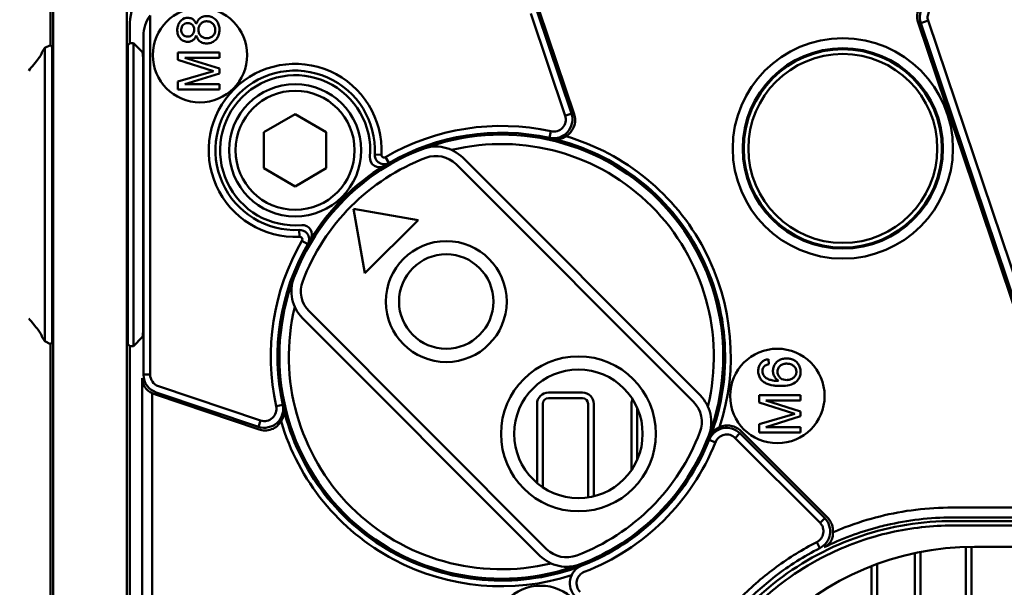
# Model space of a CAD drawing. Header units: millimetres. Extents: x 0 to 5104, y -184 to 1188.
# Tile 35 of 221: x 188 to 241, y 1068 to 1098. Entities that reach past the tile are written whole.
import ezdxf

# ---------------------------------------------------------------- set-up
doc = ezdxf.new("R2010")
doc.units = ezdxf.units.MM
doc.header["$LTSCALE"] = 2
doc.layers.add('Detailumgrenzung (ISO)', color=7, linetype='Continuous', lineweight=25)
doc.layers.add('Sichtbar (ISO)', color=7, linetype='Continuous', lineweight=50)

# ---------------------------------------------------------------- blocks, each defined once
blk = doc.blocks.new('2DDetail1')
at = {"layer": 'Detailumgrenzung (ISO)'}
blk.add_circle((108.906, 538.143), 28.1, dxfattribs=at)

msp = doc.modelspace()

# ---------------------------------------------------------------- linework, layer by layer
at = {"layer": 'Sichtbar (ISO)'}
for p, q in [((190.019, 1097.095), (190.019, 1099.579)), ((190.169, 1099.385), (190.169, 1097.885)), ((194.069, 1097.885), (194.069, 1099.385)), ((195.304, 1098.662), (195.304, 1079.669)), ((217.277, 1093.36), (215.454, 1098.771)), ((215.787, 1098.883), (217.611, 1093.473)), ((217.753, 1093.441), (215.906, 1098.92)), ((194.231, 1098.282), (194.231, 1097.207)), ((235.97, 1098.291), (244.56, 1072.808)), ((236.102, 1098.257), (236.499, 1098.391)), ((244.669, 1072.842), (236.102, 1098.257)), ((236.499, 1098.391), (245.066, 1072.976)), ((190.169, 1033.881), (190.169, 1097.885)), ((194.069, 1097.885), (194.069, 1033.881)), ((194.946, 1079.669), (194.946, 1097.578)), ((189.58, 1096.738), (189.719, 1096.945)), ((189.719, 1096.945), (190.019, 1097.095)), ((189.719, 1096.738), (189.719, 1096.945)), ((190.019, 1097.095), (190.119, 1096.995)), ((190.119, 1096.995), (190.119, 1096.338)), ((194.119, 1097.095), (194.231, 1097.207)), ((194.119, 1096.438), (194.119, 1097.095)), ((194.231, 1097.207), (194.419, 1097.207)), ((194.888, 1096.738), (194.419, 1097.207)), ((194.419, 1097.207), (194.419, 1096.738)), ((189.719, 1096.738), (189.719, 1095.739)), ((194.119, 1096.438), (194.119, 1095.739)), ((194.419, 1095.739), (194.419, 1096.738)), ((196.774, 1096.708), (196.774, 1096.317)), ((198.974, 1096.708), (196.774, 1096.708)), ((197.133, 1096.429), (198.974, 1096.429)), ((198.974, 1095.855), (197.133, 1096.429)), ((198.974, 1096.429), (198.974, 1096.708)), ((190.119, 1095.739), (190.119, 1096.338)), ((196.774, 1096.317), (198.657, 1095.718)), ((189.719, 1082.637), (189.719, 1095.739)), ((190.119, 1095.739), (190.119, 1082.637)), ((194.119, 1082.637), (194.119, 1095.739)), ((194.419, 1095.739), (194.419, 1082.637)), ((194.938, 1095.739), (194.938, 1082.637)), ((198.657, 1095.718), (196.774, 1095.179)), ((197.133, 1095.021), (198.974, 1095.593)), ((198.974, 1095.593), (198.974, 1095.855)), ((196.774, 1095.179), (196.774, 1094.742)), ((198.974, 1095.021), (197.133, 1095.021)), ((198.974, 1094.742), (198.974, 1095.021)), ((196.774, 1094.742), (198.974, 1094.742)), ((202.98, 1093.435), (201.33, 1092.482)), ((204.63, 1092.482), (202.98, 1093.435)), ((217.277, 1093.36), (217.611, 1093.473)), ((217.634, 1093.393), (217.634, 1093.393)), ((217.656, 1093.058), (217.656, 1093.058)), ((217.658, 1093.082), (217.658, 1093.082)), ((201.33, 1092.482), (201.33, 1090.577)), ((204.63, 1090.577), (204.63, 1092.482)), ((216.517, 1092.536), (216.441, 1092.187)), ((207.549, 1091.298), (207.193, 1091.316)), ((207.763, 1091.168), (207.943, 1090.859)), ((224.073, 1078.215), (211.498, 1090.789)), ((211.852, 1091.143), (224.427, 1078.568)), ((201.33, 1090.577), (202.98, 1089.624)), ((202.98, 1089.624), (204.63, 1090.577)), ((209.487, 1087.835), (206.073, 1088.437)), ((206.073, 1088.437), (206.675, 1085.023)), ((206.675, 1085.023), (209.487, 1087.835)), ((203.211, 1086.96), (203.193, 1087.317)), ((203.342, 1086.746), (203.651, 1086.567)), ((203.72, 1083.011), (216.295, 1070.436)), ((189.719, 1082.637), (189.719, 1081.638)), ((190.119, 1082.038), (190.119, 1082.637)), ((194.119, 1082.637), (194.119, 1081.938)), ((194.419, 1081.638), (194.419, 1082.637)), ((215.941, 1070.083), (203.366, 1082.658)), ((190.119, 1082.038), (190.119, 1081.381)), ((194.119, 1081.281), (194.119, 1081.938)), ((189.719, 1081.431), (189.58, 1081.638)), ((189.719, 1081.431), (189.719, 1081.638)), ((190.019, 1081.281), (189.719, 1081.431)), ((190.119, 1081.381), (190.019, 1081.281)), ((194.888, 1081.638), (194.419, 1081.169)), ((194.419, 1081.638), (194.419, 1081.169)), ((190.019, 1049.095), (190.019, 1081.281)), ((194.231, 1081.169), (194.119, 1081.281)), ((194.419, 1081.169), (194.231, 1081.169)), ((194.231, 1081.169), (194.231, 1049.107)), ((228.046, 1080.478), (228.068, 1080.209)), ((194.886, 1057.683), (194.886, 1079.473)), ((195.304, 1079.669), (194.946, 1079.669)), ((195.412, 1078.684), (195.412, 1058.46)), ((201.037, 1076.898), (195.626, 1078.722)), ((195.739, 1079.056), (201.149, 1077.232)), ((216.39, 1078.719), (218.19, 1078.719)), ((195.59, 1078.604), (201.069, 1076.756)), ((216.39, 1078.419), (218.19, 1078.419)), ((227.547, 1078.181), (227.547, 1078.573)), ((227.547, 1078.573), (229.747, 1078.573)), ((229.43, 1077.583), (227.547, 1078.181)), ((229.747, 1078.293), (227.905, 1078.293)), ((227.905, 1078.293), (229.747, 1077.719)), ((229.747, 1078.573), (229.747, 1078.293)), ((201.974, 1077.992), (202.323, 1078.069)), ((215.79, 1073.928), (215.79, 1078.119)), ((216.09, 1073.703), (216.09, 1078.119)), ((218.49, 1078.119), (218.49, 1073.168)), ((218.79, 1078.119), (218.79, 1073.228)), ((220.79, 1078.119), (220.79, 1074.616)), ((221.09, 1077.902), (221.09, 1075.157)), ((229.747, 1077.719), (229.747, 1077.457)), ((201.149, 1077.232), (201.037, 1076.898)), ((227.547, 1077.044), (229.43, 1077.583)), ((229.747, 1077.457), (227.905, 1076.885)), ((201.432, 1076.852), (201.432, 1076.852)), ((201.469, 1076.856), (201.469, 1076.856)), ((231.164, 1072.102), (226.582, 1076.684)), ((227.547, 1076.606), (227.547, 1077.044)), ((229.747, 1076.606), (227.547, 1076.606)), ((227.905, 1076.885), (229.747, 1076.885)), ((229.747, 1076.885), (229.747, 1076.606)), ((224.899, 1076.213), (225.231, 1076.08)), ((226.283, 1076.309), (226.532, 1076.558)), ((230.771, 1071.821), (226.283, 1076.309)), ((226.532, 1076.558), (231.02, 1072.07)), ((237.774, 1072.63), (244.64, 1072.63)), ((230.771, 1071.821), (231.02, 1072.07)), ((245.43, 1072.104), (237.774, 1072.104)), ((258.594, 1071.916), (237.844, 1071.916)), ((257.997, 1071.682), (237.818, 1071.682)), ((230.599, 1070.799), (230.761, 1070.481)), ((238.49, 1027.283), (238.49, 1070.545)), ((238.79, 1027.283), (238.79, 1070.551)), ((275.069, 1070.552), (238.948, 1070.552)), ((235.79, 1070.216), (235.79, 1027.232)), ((236.09, 1070.278), (236.09, 1027.28)), ((233.49, 1025.316), (233.49, 1069.524)), ((233.79, 1025.598), (233.79, 1069.638))]:
    msp.add_line(p, q, dxfattribs=at)
for centre, radius in [((197.941, 1096.568), 2.5), ((231.98, 1091.63), 5.829), ((231.98, 1091.63), 5.302), ((231.98, 1091.63), 5.245), ((231.98, 1091.63), 5), ((202.98, 1091.53), 3.5), ((202.98, 1091.53), 3.15), ((210.98, 1083.53), 3.2), ((210.98, 1083.53), 2.5), ((228.514, 1078.533), 2.5), ((217.98, 1076.53), 4.1), ((217.98, 1076.53), 3.4), ((215.977, 1065.996), 2.5)]:
    msp.add_circle(centre, radius, dxfattribs=at)
for centre, radius, start, end in [((202.98, 1091.53), 4.575, 357.0982, 272.9018), ((202.98, 1091.53), 4.218, 357.0982, 272.9018), ((202.98, 1091.53), 3.974, 354.9805, 275.0195), ((213.897, 1080.613), 12.208, 77.6026, 120.1604), ((213.897, 1080.613), 11.85, 77.6026, 120.1604), ((213.897, 1080.613), 11.75, 339.2209, 110.7791), ((213.897, 1080.613), 12.15, 342.0871, 73.6704), ((218.703, 1097.44), 5, 255.8664, 255.8674), ((210.438, 1089.729), 2, 45, 110.7791), ((213.897, 1080.613), 11.25, 346.4628, 103.5372), ((213.897, 1080.613), 11.85, 76.7339, 77.6026), ((213.897, 1080.613), 11.85, 339.013, 76.7339), ((213.897, 1080.613), 11.75, 110.7791, 159.2209), ((210.438, 1089.729), 1.5, 45, 110.7791), ((213.897, 1080.613), 11.25, 110.7791, 159.2209), ((213.897, 1080.613), 11.85, 121.5348, 148.4652), ((213.897, 1080.613), 12.5, 122.356, 122.3581), ((213.897, 1080.613), 12.5, 147.6419, 147.6434), ((213.897, 1080.613), 12.208, 149.8396, 192.3974), ((213.897, 1080.613), 11.85, 149.8396, 192.3974), ((213.897, 1080.613), 11.75, 159.2209, 290.7791), ((204.781, 1084.072), 2, 159.2209, 225), ((204.781, 1084.072), 1.5, 159.2209, 225), ((213.897, 1080.613), 11.25, 166.4628, 283.5372), ((216.39, 1078.119), 0.6, 90, 180), ((218.19, 1078.119), 0.6, 0, 90), ((216.39, 1078.119), 0.3, 90, 180), ((218.19, 1078.119), 0.3, 0, 90), ((221.39, 1078.119), 0.6, 155.9171, 180), ((223.012, 1077.154), 1.5, 339.2209, 45), ((223.012, 1077.154), 2, 339.2209, 45), ((213.897, 1080.613), 11.85, 192.3974, 193.2661), ((213.897, 1080.613), 11.85, 193.2661, 291.0946), ((213.897, 1080.613), 12.15, 196.3296, 287.8195), ((197.069, 1075.807), 5, 14.1327, 14.1356), ((213.897, 1080.613), 11.25, 290.7791, 339.2209), ((213.897, 1080.613), 12.5, 342.4611, 342.4619), ((213.897, 1080.613), 11.75, 290.7791, 339.2209), ((213.897, 1080.613), 11.85, 291.0946, 338.2043), ((213.897, 1080.613), 12.208, 291.0946, 338.2043), ((213.897, 1080.613), 11.85, 338.2043, 339.013), ((217.355, 1071.497), 1.5, 225, 290.7791), ((217.355, 1071.497), 2, 225, 290.7791), ((218.521, 1068.624), 1, 111.0946, 225), ((218.521, 1068.624), 0.642, 111.0946, 225)]:
    msp.add_arc(centre, radius, start, end, dxfattribs=at)
for centre, major_axis, ratio, start_param, end_param in [((196.233, 1098.276), (-1.418, 1.418), 0.997265, 5.499157, 7.067214), ((236.938, 1098.596), (-0.99, 0.255), 0.97858, 6.015837, 6.850232), ((197.054, 1097.455), (-1.948, 0.867), 0.928627, 6.084574, 6.669288), ((189.582, 1095.739), (0, -1), 0.034921, 3.193953, 3.472001), ((194.886, 1095.739), (0, -1), 0.052408, 1.570796, 3.089233), ((207.437, 1091.139), (0.427, 0.262), 0.997879, 2.504779, 4.712555), ((209.923, 1090.783), (3.704, 1.611), 0.237138, 2.028537, 2.107971), ((203.37, 1087.072), (0.262, 0.427), 0.997878, 4.712692, 6.920464), ((203.727, 1084.587), (-1.612, -3.704), 0.237138, 4.175213, 4.254646), ((194.886, 1082.637), (0, 1), 0.052408, 3.193953, 4.712389), ((189.582, 1082.637), (0, 1), 0.034921, 2.811184, 3.089233), ((195.939, 1079.65), (-0.85, -0.742), 0.83906, 5.65082, 6.697227), ((195.913, 1079.566), (-0.302, -0.97), 0.9848, 6.064862, 6.260101), ((238.966, 1055.543), (10.62, -10.62), 0.998783, 2.356803, 3.926382)]:
    msp.add_ellipse(centre, major_axis=major_axis, ratio=ratio, start_param=start_param, end_param=end_param, dxfattribs=at)
for points, knots in [([(236.102, 1098.257), (235.932, 1098.776), (236.196, 1099.343), (236.749, 1099.519), (236.842, 1099.549), (236.943, 1099.566), (237.049, 1099.566)], [0, 0, 0, 0, 0.856127, 0.856127, 0.856127, 1, 1, 1, 1]), ([(237.049, 1099.141), (236.957, 1099.142), (236.866, 1099.12), (236.784, 1099.079), (236.703, 1099.038), (236.632, 1098.978), (236.578, 1098.905), (236.525, 1098.832), (236.489, 1098.747), (236.476, 1098.658), (236.462, 1098.569), (236.469, 1098.478), (236.499, 1098.391)], [0, 0, 0, 0, 0.247903, 0.247903, 0.247903, 0.498135, 0.498135, 0.498135, 0.749508, 0.749508, 0.749508, 1, 1, 1, 1]), ([(197.742, 1098.218), (197.718, 1098.284), (197.688, 1098.339), (197.649, 1098.386), (197.605, 1098.44), (197.557, 1098.474), (197.496, 1098.501), (197.439, 1098.526), (197.374, 1098.54), (197.308, 1098.543), (197.243, 1098.545), (197.179, 1098.536), (197.118, 1098.515), (196.997, 1098.474), (196.901, 1098.389), (196.834, 1098.267), (196.805, 1098.215), (196.779, 1098.151), (196.764, 1098.089), (196.748, 1098.028), (196.739, 1097.963), (196.739, 1097.898), (196.738, 1097.832), (196.744, 1097.77), (196.759, 1097.707), (196.775, 1097.64), (196.797, 1097.584), (196.83, 1097.529), (196.878, 1097.448), (196.934, 1097.392), (197.009, 1097.348), (197.046, 1097.326), (197.085, 1097.308), (197.127, 1097.296), (197.189, 1097.277), (197.252, 1097.269), (197.318, 1097.272), (197.386, 1097.276), (197.446, 1097.291), (197.505, 1097.318), (197.567, 1097.347), (197.615, 1097.386), (197.654, 1097.437), (197.687, 1097.48), (197.72, 1097.541), (197.742, 1097.608)], [0, 0, 0, 0, 0.061363, 0.061363, 0.061363, 0.125428, 0.125428, 0.125428, 0.187688, 0.187688, 0.187688, 0.250166, 0.250166, 0.250166, 0.376725, 0.376725, 0.376725, 0.43783, 0.43783, 0.43783, 0.499825, 0.499825, 0.499825, 0.561883, 0.561883, 0.561883, 0.624081, 0.624081, 0.624081, 0.708383, 0.708383, 0.708383, 0.750004, 0.750004, 0.750004, 0.812081, 0.812081, 0.812081, 0.874551, 0.874551, 0.874551, 0.938732, 0.938732, 0.938732, 1, 1, 1, 1]), ([(197.742, 1097.608), (197.768, 1097.527), (197.799, 1097.458), (197.841, 1097.398), (197.893, 1097.323), (197.945, 1097.281), (198.014, 1097.245), (198.079, 1097.212), (198.157, 1097.192), (198.238, 1097.186), (198.312, 1097.18), (198.393, 1097.187), (198.469, 1097.206), (198.546, 1097.226), (198.616, 1097.256), (198.681, 1097.299), (198.748, 1097.344), (198.802, 1097.397), (198.845, 1097.461), (198.887, 1097.522), (198.921, 1097.595), (198.942, 1097.671), (198.962, 1097.742), (198.974, 1097.823), (198.974, 1097.901), (198.975, 1097.98), (198.966, 1098.056), (198.946, 1098.131), (198.924, 1098.213), (198.894, 1098.279), (198.852, 1098.344), (198.808, 1098.411), (198.756, 1098.464), (198.691, 1098.51), (198.628, 1098.554), (198.558, 1098.587), (198.481, 1098.609), (198.405, 1098.63), (198.329, 1098.638), (198.251, 1098.631), (198.168, 1098.625), (198.097, 1098.605), (198.028, 1098.57), (197.956, 1098.534), (197.898, 1098.484), (197.85, 1098.423), (197.811, 1098.371), (197.771, 1098.297), (197.742, 1098.218)], [0, 0, 0, 0, 0.060878, 0.060878, 0.060878, 0.125424, 0.125424, 0.125424, 0.188278, 0.188278, 0.188278, 0.249884, 0.249884, 0.249884, 0.312199, 0.312199, 0.312199, 0.375394, 0.375394, 0.375394, 0.438151, 0.438151, 0.438151, 0.500032, 0.500032, 0.500032, 0.56186, 0.56186, 0.56186, 0.624602, 0.624602, 0.624602, 0.68762, 0.68762, 0.68762, 0.749962, 0.749962, 0.749962, 0.812004, 0.812004, 0.812004, 0.874761, 0.874761, 0.874761, 0.938816, 0.938816, 0.938816, 1, 1, 1, 1]), ([(197.639, 1097.918), (197.638, 1097.964), (197.629, 1098.008), (197.612, 1098.051), (197.594, 1098.097), (197.571, 1098.133), (197.54, 1098.165), (197.508, 1098.198), (197.47, 1098.222), (197.427, 1098.239), (197.386, 1098.255), (197.339, 1098.264), (197.293, 1098.264), (197.246, 1098.264), (197.202, 1098.256), (197.159, 1098.24), (197.113, 1098.223), (197.077, 1098.199), (197.046, 1098.166), (197.016, 1098.135), (196.992, 1098.096), (196.975, 1098.051), (196.959, 1098.01), (196.949, 1097.964), (196.948, 1097.918)], [0, 0, 0, 0, 0.12393, 0.12393, 0.12393, 0.249908, 0.249908, 0.249908, 0.375991, 0.375991, 0.375991, 0.499942, 0.499942, 0.499942, 0.623836, 0.623836, 0.623836, 0.750362, 0.750362, 0.750362, 0.876105, 0.876105, 0.876105, 1, 1, 1, 1]), ([(198.752, 1097.918), (198.751, 1097.976), (198.739, 1098.031), (198.717, 1098.084), (198.694, 1098.142), (198.663, 1098.188), (198.621, 1098.228), (198.58, 1098.268), (198.532, 1098.3), (198.476, 1098.322), (198.421, 1098.344), (198.364, 1098.356), (198.306, 1098.356), (198.248, 1098.357), (198.192, 1098.346), (198.136, 1098.324), (198.08, 1098.302), (198.032, 1098.271), (197.991, 1098.231), (197.95, 1098.192), (197.918, 1098.143), (197.895, 1098.088), (197.874, 1098.035), (197.862, 1097.977), (197.861, 1097.918)], [0, 0, 0, 0, 0.123976, 0.123976, 0.123976, 0.250043, 0.250043, 0.250043, 0.375158, 0.375158, 0.375158, 0.500017, 0.500017, 0.500017, 0.624679, 0.624679, 0.624679, 0.750168, 0.750168, 0.750168, 0.875766, 0.875766, 0.875766, 1, 1, 1, 1]), ([(196.948, 1097.918), (196.946, 1097.869), (196.952, 1097.823), (196.968, 1097.779), (196.985, 1097.732), (197.008, 1097.694), (197.04, 1097.658), (197.072, 1097.624), (197.111, 1097.596), (197.155, 1097.577), (197.199, 1097.558), (197.245, 1097.549), (197.293, 1097.549), (197.341, 1097.549), (197.387, 1097.557), (197.431, 1097.576), (197.477, 1097.595), (197.515, 1097.622), (197.546, 1097.657), (197.578, 1097.691), (197.601, 1097.732), (197.617, 1097.778), (197.633, 1097.822), (197.64, 1097.871), (197.639, 1097.918)], [0, 0, 0, 0, 0.124111, 0.124111, 0.124111, 0.25005, 0.25005, 0.25005, 0.375179, 0.375179, 0.375179, 0.499956, 0.499956, 0.499956, 0.624459, 0.624459, 0.624459, 0.750224, 0.750224, 0.750224, 0.875792, 0.875792, 0.875792, 1, 1, 1, 1]), ([(197.861, 1097.918), (197.858, 1097.858), (197.867, 1097.8), (197.887, 1097.742), (197.909, 1097.68), (197.939, 1097.632), (197.98, 1097.59), (198.021, 1097.548), (198.071, 1097.516), (198.129, 1097.493), (198.184, 1097.472), (198.244, 1097.461), (198.304, 1097.461), (198.365, 1097.461), (198.423, 1097.472), (198.48, 1097.494), (198.54, 1097.517), (198.588, 1097.548), (198.629, 1097.59), (198.671, 1097.632), (198.702, 1097.683), (198.723, 1097.742), (198.744, 1097.797), (198.754, 1097.858), (198.752, 1097.918)], [0, 0, 0, 0, 0.123948, 0.123948, 0.123948, 0.249902, 0.249902, 0.249902, 0.375921, 0.375921, 0.375921, 0.500061, 0.500061, 0.500061, 0.624167, 0.624167, 0.624167, 0.749957, 0.749957, 0.749957, 0.87581, 0.87581, 0.87581, 1, 1, 1, 1]), ([(189.571, 1096.685), (189.568, 1096.657), (189.55, 1096.617), (189.49, 1096.514), (189.445, 1096.451), (189.329, 1096.295), (189.243, 1096.187), (189.059, 1095.963), (188.961, 1095.846), (188.871, 1095.739)], [0.3570414, 0.3570414, 0.3570414, 0.3570414, 0.3828774, 0.3828774, 0.4112746, 0.4112746, 0.4532177, 0.4532177, 0.4951608, 0.4951608, 0.4951608, 0.4951608]), ([(217.611, 1093.473), (217.665, 1093.308), (217.676, 1093.123), (217.638, 1092.95), (217.599, 1092.768), (217.508, 1092.606), (217.397, 1092.486), (217.343, 1092.427), (217.279, 1092.372), (217.205, 1092.325), (217.132, 1092.277), (217.012, 1092.225), (216.957, 1092.208), (216.847, 1092.174), (216.668, 1092.136), (216.441, 1092.187)], [0, 0, 0, 0, 0.2446059, 0.2446059, 0.2446059, 0.5, 0.5, 0.5, 0.625, 0.625, 0.625, 0.75, 0.75, 0.75, 1, 1, 1, 1]), ([(216.517, 1092.536), (216.629, 1092.511), (216.746, 1092.516), (216.854, 1092.549), (216.963, 1092.582), (217.063, 1092.644), (217.14, 1092.726), (217.218, 1092.809), (217.273, 1092.914), (217.296, 1093.024), (217.32, 1093.135), (217.315, 1093.248), (217.277, 1093.36)], [0, 0, 0, 0, 0.246605, 0.246605, 0.246605, 0.49566, 0.49566, 0.49566, 0.746713, 0.746713, 0.746713, 1, 1, 1, 1]), ([(217.753, 1093.441), (217.786, 1093.342), (217.804, 1093.239), (217.806, 1093.013), (217.785, 1092.892), (217.701, 1092.672), (217.643, 1092.573), (217.496, 1092.402), (217.41, 1092.329), (217.313, 1092.273)], [0, 0, 0, 0, 0.0311738, 0.0311738, 0.0677687, 0.0677687, 0.1018662, 0.1018662, 0.1355231, 0.1355231, 0.1355231, 0.1355231]), ([(216.616, 1092.147), (216.652, 1092.138), (216.689, 1092.132), (216.76, 1092.123), (216.794, 1092.121), (216.889, 1092.12), (216.948, 1092.125), (217.093, 1092.154), (217.172, 1092.185), (217.267, 1092.24), (217.29, 1092.256), (217.313, 1092.273)], [0, 0, 0, 0, 0.01119271, 0.01119271, 0.02161173, 0.02161173, 0.04046948, 0.04046948, 0.07012377, 0.07012377, 0.0808467, 0.0808467, 0.0808467, 0.0808467]), ([(207.943, 1090.859), (207.755, 1090.75), (207.525, 1090.787), (207.384, 1090.897), (207.243, 1091.007), (207.186, 1091.176), (207.193, 1091.316)], [0, 0, 0, 0, 0.5, 0.5, 0.5, 1, 1, 1, 1]), ([(207.549, 1091.298), (207.546, 1091.247), (207.573, 1091.196), (207.617, 1091.169), (207.661, 1091.143), (207.719, 1091.141), (207.763, 1091.168)], [0, 0, 0, 0, 0.502763, 0.502763, 0.502763, 1, 1, 1, 1]), ([(203.193, 1087.317), (203.334, 1087.324), (203.502, 1087.266), (203.612, 1087.125), (203.723, 1086.984), (203.76, 1086.754), (203.651, 1086.567)], [0, 0, 0, 0, 0.5, 0.5, 0.5, 1, 1, 1, 1]), ([(203.342, 1086.746), (203.368, 1086.79), (203.367, 1086.848), (203.34, 1086.892), (203.314, 1086.936), (203.263, 1086.963), (203.211, 1086.96)], [0, 0, 0, 0, 0.502684, 0.502684, 0.502684, 1, 1, 1, 1]), ([(188.871, 1082.637), (188.954, 1082.538), (189.045, 1082.43), (189.217, 1082.22), (189.299, 1082.118), (189.421, 1081.959), (189.474, 1081.886), (189.546, 1081.769), (189.568, 1081.723), (189.571, 1081.691)], [0, 0, 0, 0, 0.0388511, 0.0388511, 0.0777022, 0.0777022, 0.1092284, 0.1092284, 0.1381899, 0.1381899, 0.1381899, 0.1381899]), ([(228.046, 1080.478), (227.969, 1080.465), (227.902, 1080.447), (227.84, 1080.42), (227.761, 1080.386), (227.713, 1080.351), (227.665, 1080.3), (227.619, 1080.25), (227.581, 1080.188), (227.553, 1080.118), (227.529, 1080.056), (227.511, 1079.982), (227.504, 1079.911), (227.497, 1079.839), (227.5, 1079.768), (227.514, 1079.698), (227.528, 1079.625), (227.551, 1079.561), (227.585, 1079.498), (227.621, 1079.434), (227.665, 1079.379), (227.717, 1079.331), (227.767, 1079.286), (227.83, 1079.243), (227.893, 1079.211), (228, 1079.156), (228.15, 1079.109), (228.299, 1079.088), (228.359, 1079.079), (228.438, 1079.072), (228.51, 1079.069), (228.576, 1079.065), (228.649, 1079.064), (228.723, 1079.065), (228.887, 1079.068), (229.009, 1079.081), (229.141, 1079.112), (229.33, 1079.157), (229.423, 1079.207), (229.522, 1079.3), (229.577, 1079.351), (229.617, 1079.403), (229.654, 1079.469), (229.689, 1079.531), (229.715, 1079.599), (229.73, 1079.669), (229.745, 1079.74), (229.749, 1079.811), (229.742, 1079.883), (229.735, 1079.954), (229.717, 1080.023), (229.689, 1080.091), (229.661, 1080.159), (229.625, 1080.219), (229.579, 1080.274), (229.531, 1080.331), (229.477, 1080.376), (229.416, 1080.412), (229.357, 1080.446), (229.288, 1080.474), (229.217, 1080.491), (229.152, 1080.507), (229.077, 1080.517), (229.004, 1080.517), (228.929, 1080.518), (228.86, 1080.511), (228.791, 1080.495), (228.715, 1080.477), (228.654, 1080.452), (228.593, 1080.415), (228.53, 1080.377), (228.477, 1080.332), (228.43, 1080.276), (228.382, 1080.219), (228.346, 1080.159), (228.321, 1080.091), (228.296, 1080.024), (228.283, 1079.955), (228.281, 1079.881), (228.279, 1079.805), (228.29, 1079.736), (228.313, 1079.669), (228.336, 1079.604), (228.373, 1079.54), (228.42, 1079.483), (228.457, 1079.436), (228.514, 1079.381), (228.574, 1079.334)], [0, 0, 0, 0, 0.030299, 0.030299, 0.030299, 0.062581, 0.062581, 0.062581, 0.094247, 0.094247, 0.094247, 0.125021, 0.125021, 0.125021, 0.156076, 0.156076, 0.156076, 0.187427, 0.187427, 0.187427, 0.219105, 0.219105, 0.219105, 0.251071, 0.251071, 0.251071, 0.313707, 0.313707, 0.313707, 0.344152, 0.344152, 0.344152, 0.374271, 0.374271, 0.374271, 0.434536, 0.434536, 0.434536, 0.499274, 0.499274, 0.499274, 0.531334, 0.531334, 0.531334, 0.562489, 0.562489, 0.562489, 0.593779, 0.593779, 0.593779, 0.624941, 0.624941, 0.624941, 0.656116, 0.656116, 0.656116, 0.687729, 0.687729, 0.687729, 0.719135, 0.719135, 0.719135, 0.749926, 0.749926, 0.749926, 0.780807, 0.780807, 0.780807, 0.812325, 0.812325, 0.812325, 0.843672, 0.843672, 0.843672, 0.874962, 0.874962, 0.874962, 0.906159, 0.906159, 0.906159, 0.937596, 0.937596, 0.937596, 0.969529, 0.969529, 0.969529, 1, 1, 1, 1]), ([(228.068, 1080.209), (227.991, 1080.195), (227.927, 1080.173), (227.875, 1080.139), (227.81, 1080.097), (227.775, 1080.049), (227.748, 1079.978), (227.736, 1079.947), (227.727, 1079.912), (227.724, 1079.877), (227.72, 1079.841), (227.721, 1079.807), (227.726, 1079.774), (227.738, 1079.708), (227.768, 1079.644), (227.815, 1079.587), (227.856, 1079.536), (227.913, 1079.488), (227.973, 1079.454), (228.023, 1079.426), (228.094, 1079.397), (228.165, 1079.378), (228.299, 1079.341), (228.442, 1079.324), (228.574, 1079.334)], [0, 0, 0, 0, 0.121553, 0.121553, 0.121553, 0.250879, 0.250879, 0.250879, 0.312246, 0.312246, 0.312246, 0.37518, 0.37518, 0.37518, 0.502238, 0.502238, 0.502238, 0.628235, 0.628235, 0.628235, 0.751635, 0.751635, 0.751635, 1, 1, 1, 1]), ([(229.522, 1079.783), (229.527, 1079.846), (229.516, 1079.909), (229.49, 1079.971), (229.463, 1080.033), (229.425, 1080.086), (229.377, 1080.126), (229.333, 1080.164), (229.273, 1080.195), (229.208, 1080.214), (229.151, 1080.231), (229.083, 1080.242), (229.018, 1080.243), (228.95, 1080.244), (228.889, 1080.237), (228.828, 1080.218), (228.759, 1080.196), (228.708, 1080.168), (228.659, 1080.127), (228.608, 1080.084), (228.573, 1080.033), (228.548, 1079.972), (228.524, 1079.913), (228.514, 1079.849), (228.519, 1079.783)], [0, 0, 0, 0, 0.125374, 0.125374, 0.125374, 0.251378, 0.251378, 0.251378, 0.377175, 0.377175, 0.377175, 0.499324, 0.499324, 0.499324, 0.623071, 0.623071, 0.623071, 0.749231, 0.749231, 0.749231, 0.875664, 0.875664, 0.875664, 1, 1, 1, 1]), ([(228.519, 1079.783), (228.523, 1079.723), (228.539, 1079.666), (228.568, 1079.613), (228.597, 1079.561), (228.636, 1079.515), (228.682, 1079.477), (228.773, 1079.404), (228.887, 1079.369), (229.014, 1079.375), (229.07, 1079.378), (229.132, 1079.388), (229.189, 1079.406), (229.251, 1079.425), (229.302, 1079.45), (229.348, 1079.484), (229.398, 1079.521), (229.435, 1079.562), (229.467, 1079.615), (229.5, 1079.67), (229.518, 1079.724), (229.522, 1079.783)], [0, 0, 0, 0, 0.125472, 0.125472, 0.125472, 0.250875, 0.250875, 0.250875, 0.50272, 0.50272, 0.50272, 0.623925, 0.623925, 0.623925, 0.748581, 0.748581, 0.748581, 0.874083, 0.874083, 0.874083, 1, 1, 1, 1]), ([(195.304, 1079.669), (195.303, 1079.535), (195.346, 1079.4), (195.424, 1079.291), (195.501, 1079.182), (195.612, 1079.098), (195.739, 1079.056)], [0, 0, 0, 0, 0.502884, 0.502884, 0.502884, 1, 1, 1, 1]), ([(202.323, 1078.069), (202.348, 1077.955), (202.35, 1077.852), (202.343, 1077.765), (202.335, 1077.678), (202.329, 1077.642), (202.301, 1077.551), (202.244, 1077.369), (202.153, 1077.232), (202.023, 1077.112), (201.763, 1076.872), (201.372, 1076.788), (201.037, 1076.898)], [0, 0, 0, 0, 0.125, 0.125, 0.125, 0.25, 0.25, 0.25, 0.5, 0.5, 0.5, 1, 1, 1, 1]), ([(201.149, 1077.232), (201.258, 1077.195), (201.375, 1077.189), (201.485, 1077.213), (201.596, 1077.237), (201.7, 1077.292), (201.783, 1077.369), (201.865, 1077.446), (201.928, 1077.547), (201.96, 1077.655), (201.993, 1077.764), (201.999, 1077.878), (201.974, 1077.992)], [0, 0, 0, 0, 0.248138, 0.248138, 0.248138, 0.499581, 0.499581, 0.499581, 0.748897, 0.748897, 0.748897, 1, 1, 1, 1]), ([(202.237, 1077.197), (202.253, 1077.219), (202.269, 1077.243), (202.324, 1077.337), (202.355, 1077.417), (202.384, 1077.562), (202.39, 1077.621), (202.389, 1077.716), (202.386, 1077.75), (202.378, 1077.821), (202.371, 1077.857), (202.363, 1077.894)], [0.000001, 0.000001, 0.000001, 0.000001, 0.01077226, 0.01077226, 0.04047213, 0.04047213, 0.05936818, 0.05936818, 0.06980109, 0.06980109, 0.08100913, 0.08100913, 0.08100913, 0.08100913]), ([(202.237, 1077.197), (202.18, 1077.1), (202.108, 1077.013), (201.936, 1076.867), (201.838, 1076.808), (201.618, 1076.725), (201.497, 1076.703), (201.271, 1076.706), (201.168, 1076.723), (201.069, 1076.756)], [0.000001, 0.000001, 0.000001, 0.000001, 0.0336206, 0.0336206, 0.0676829, 0.0676829, 0.1042886, 0.1042886, 0.1355485, 0.1355485, 0.1355485, 0.1355485]), ([(224.899, 1076.213), (224.94, 1076.314), (224.991, 1076.396), (225.042, 1076.46), (225.092, 1076.525), (225.114, 1076.549), (225.183, 1076.607), (225.319, 1076.723), (225.456, 1076.788), (225.62, 1076.824), (225.783, 1076.859), (225.952, 1076.852), (226.109, 1076.807), (226.269, 1076.76), (226.416, 1076.673), (226.532, 1076.558)], [0, 0, 0, 0, 0.125, 0.125, 0.125, 0.25, 0.25, 0.25, 0.5, 0.5, 0.5, 0.7477283, 0.7477283, 0.7477283, 1, 1, 1, 1]), ([(225.458, 1076.876), (225.401, 1076.856), (225.345, 1076.829), (225.249, 1076.766), (225.209, 1076.733), (225.128, 1076.654), (225.089, 1076.606), (225.017, 1076.496), (224.985, 1076.434), (224.96, 1076.369)], [0.000001, 0.000001, 0.000001, 0.000001, 0.02299808, 0.02299808, 0.04046787, 0.04046787, 0.06017247, 0.06017247, 0.08114606, 0.08114606, 0.08114606, 0.08114606]), ([(225.458, 1076.876), (225.549, 1076.919), (225.647, 1076.949), (225.847, 1076.977), (225.949, 1076.976), (226.155, 1076.941), (226.257, 1076.906), (226.436, 1076.81), (226.514, 1076.752), (226.582, 1076.684)], [0.000001, 0.000001, 0.000001, 0.000001, 0.0303818, 0.0303818, 0.0608497, 0.0608497, 0.0930485, 0.0930485, 0.1218503, 0.1218503, 0.1218503, 0.1218503]), ([(226.283, 1076.309), (226.208, 1076.385), (226.113, 1076.44), (226.012, 1076.469), (225.909, 1076.499), (225.8, 1076.502), (225.697, 1076.479), (225.593, 1076.456), (225.495, 1076.406), (225.415, 1076.337), (225.386, 1076.313), (225.36, 1076.286), (225.336, 1076.257), (225.293, 1076.204), (225.257, 1076.145), (225.231, 1076.08)], [0, 0, 0, 0, 0.247329, 0.247329, 0.247329, 0.49725, 0.49725, 0.49725, 0.748951, 0.748951, 0.748951, 0.83833, 0.83833, 0.83833, 1, 1, 1, 1]), ([(231.449, 1071.319), (231.664, 1071.412), (231.881, 1071.5), (232.101, 1071.584), (232.709, 1071.817), (233.328, 1072.01), (233.95, 1072.164), (235.201, 1072.473), (236.477, 1072.63), (237.774, 1072.63)], [0, 0, 0, 0, 0.1073261, 0.1073261, 0.1073261, 0.4040735, 0.4040735, 0.4040735, 1, 1, 1, 1]), ([(223.094, 1060.602), (223.519, 1062.216), (224.212, 1063.752), (226.06, 1066.53), (227.208, 1067.765), (229.86, 1069.798), (231.348, 1070.587), (234.512, 1071.652), (236.175, 1071.923), (237.844, 1071.915)], [0.000016, 0.000016, 0.000016, 0.000016, 0.50068, 0.50068, 1.001162, 1.001162, 1.500968, 1.500968, 2.000732, 2.000732, 2.000732, 2.000732]), ([(231.02, 1072.07), (231.126, 1071.962), (231.213, 1071.821), (231.261, 1071.671), (231.312, 1071.506), (231.315, 1071.337), (231.293, 1071.206), (231.27, 1071.069), (231.214, 1070.919), (231.112, 1070.78), (231.027, 1070.665), (230.91, 1070.557), (230.762, 1070.479)], [0, 0, 0, 0, 0.2382686, 0.2382686, 0.2382686, 0.5, 0.5, 0.5, 0.7732343, 0.7732343, 0.7732343, 0.9999986, 0.9999986, 0.9999986, 0.9999986]), ([(237.774, 1072.104), (236.598, 1072.104), (235.425, 1071.967), (234.139, 1071.666), (233.997, 1071.631), (232.867, 1071.333), (231.906, 1070.974), (230.987, 1070.525)], [0, 0, 0, 0, 0.3525804, 0.3525804, 0.3964217, 0.3964217, 0.7033765, 0.7033765, 0.7033765, 0.7033765]), ([(231.164, 1072.102), (231.213, 1072.053), (231.256, 1072), (231.335, 1071.879), (231.368, 1071.812), (231.418, 1071.676), (231.435, 1071.607), (231.454, 1071.465), (231.456, 1071.392), (231.449, 1071.319)], [0, 0, 0, 0, 0.02061804, 0.02061804, 0.04304824, 0.04304824, 0.06423259, 0.06423259, 0.08611373, 0.08611373, 0.08611373, 0.08611373]), ([(237.818, 1071.682), (236.703, 1071.682), (235.592, 1071.558), (233.417, 1071.065), (232.36, 1070.699), (230.685, 1069.899), (230.041, 1069.53), (228.633, 1068.579), (227.893, 1067.969), (226.54, 1066.616), (225.93, 1065.876), (224.98, 1064.469), (224.611, 1063.824), (223.811, 1062.149), (223.444, 1061.093), (222.952, 1058.918), (222.827, 1057.806), (222.827, 1056.691)], [0, 0, 0, 0, 0.334499, 0.334499, 0.66897, 0.66897, 0.89151, 0.89151, 1.178581, 1.178581, 1.465652, 1.465652, 1.688192, 1.688192, 2.022663, 2.022663, 2.357162, 2.357162, 2.357162, 2.357162]), ([(230.599, 1070.799), (230.689, 1070.845), (230.768, 1070.912), (230.828, 1070.992), (230.889, 1071.072), (230.93, 1071.167), (230.947, 1071.266), (230.964, 1071.366), (230.957, 1071.469), (230.927, 1071.565), (230.911, 1071.617), (230.887, 1071.666), (230.858, 1071.712), (230.834, 1071.751), (230.805, 1071.788), (230.771, 1071.821)], [0, 0, 0, 0, 0.247926, 0.247926, 0.247926, 0.497825, 0.497825, 0.497825, 0.749123, 0.749123, 0.749123, 0.884767, 0.884767, 0.884767, 1, 1, 1, 1]), ([(230.987, 1070.525), (231.031, 1070.548), (231.074, 1070.573), (231.154, 1070.629), (231.189, 1070.659), (231.283, 1070.752), (231.331, 1070.819), (231.406, 1070.962), (231.43, 1071.038), (231.454, 1071.183), (231.455, 1071.252), (231.449, 1071.319)], [-0.1131032, -0.1131032, -0.1131032, -0.1131032, -0.0980396, -0.0980396, -0.0835088, -0.0835088, -0.056258, -0.056258, -0.0271468, -0.0271468, 0, 0, 0, 0]), ([(223.648, 1063.785), (224.023, 1064.538), (224.457, 1065.257), (224.945, 1065.938), (225.188, 1066.278), (225.446, 1066.609), (225.718, 1066.93), (225.989, 1067.251), (226.275, 1067.563), (226.571, 1067.86), (227.163, 1068.456), (227.795, 1068.998), (228.465, 1069.487), (229.139, 1069.979), (229.85, 1070.417), (230.599, 1070.799)], [0, 0, 0, 0, 0.250431, 0.250431, 0.250431, 0.375115, 0.375115, 0.375115, 0.499672, 0.499672, 0.499672, 0.749075, 0.749075, 0.749075, 1, 1, 1, 1]), ([(230.762, 1070.479), (229.929, 1070.055), (229.131, 1069.554), (228.383, 1068.98), (226.522, 1067.553), (225.011, 1065.708), (223.97, 1063.625)], [0, 0, 0, 0, 0.286841, 0.286841, 0.286841, 1, 1, 1, 1])]:
    msp.add_open_spline(points, degree=3, knots=knots, dxfattribs=at)
msp.add_open_spline([(195.626, 1078.722), (195.25, 1078.849), (194.948, 1079.193), (194.946, 1079.669)], degree=3, dxfattribs=at)

# ---------------------------------------------------------------- block references
at = {"layer": 'Detailumgrenzung (ISO)', "xscale": 2, "yscale": 2, "zscale": 2}
msp.add_blockref('2DDetail1', (0, 0), dxfattribs=at)

doc.saveas('drawing.dxf')
